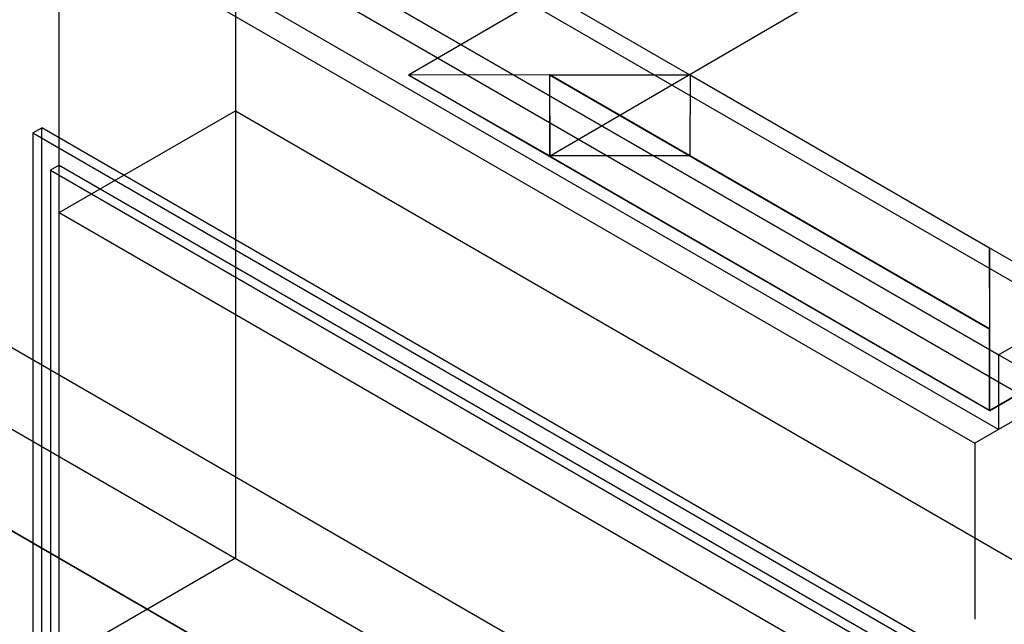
# Model space of a CAD drawing. Header units: inches. Extents: x 175 to 32888, y -1032 to 703.
# Tile 26 of 44: x 1881 to 2119, y -403 to -257. Entities that reach past the tile are written whole.
import ezdxf

# ---------------------------------------------------------------- set-up
doc = ezdxf.new("R2010")
doc.units = ezdxf.units.IN
doc.header["$LTSCALE"] = 0.5
doc.header["$MEASUREMENT"] = 0
doc.layers.add('M-SECT-PATT', color=8, linetype='Continuous')

msp = doc.modelspace()

# ---------------------------------------------------------------- linework, layer by layer
at = {"layer": 'M-SECT-PATT', "lineweight": -3}
for p, q in [((2402.95, -509.44), (470.43, 606.3)), ((799.23, 442.59), (2162.53, -344.51)), ((2162.53, -364.12), (799.23, 422.98)), ((773.78, 282.56), (2187.99, -533.94)), ((2226.17, -536.39), (820.44, 275.21)), ((2179.5, -553.53), (782.26, 253.17)), ((782.26, 253.17), (2187.99, -558.43)), ((1933.43, -189.37), (1933.43, -386.97)), ((2115.16, -188.97), (1975.15, -270.61)), ((2154.05, -334.71), (1933.43, -207.34)), ((1896.66, -210.6), (2117.28, -337.98)), ((1891, -411.46), (1891, -213.87)), ((2117.28, -355.94), (1896.66, -228.57)), ((2009.09, -290.11), (2115.24, -228.21)), ((1891, -231.83), (2111.62, -359.21)), ((2115.16, -351.45), (2255.16, -269.8)), ((2009.09, -270.51), (1975.15, -270.61)), ((1975.15, -270.61), (2009.18, -290.06)), ((2009.2, -270.51), (1975.32, -270.61)), ((1975.32, -270.61), (2115.24, -351.4)), ((2009.09, -270.51), (2115.24, -331.8)), ((2009.09, -270.51), (2009.09, -290.11)), ((2009.09, -270.51), (2009.18, -290.06)), ((2115.16, -331.69), (2009.2, -270.51)), ((2009.2, -270.51), (2043.03, -270.51)), ((2043.03, -270.51), (2042.95, -290.06)), ((2043.03, -270.51), (2115.16, -312.16)), ((1891, -303.68), (1933.43, -279.19)), ((1933.43, -279.19), (2154.05, -406.56)), ((1884.64, -284.5), (1886.76, -283.27)), ((1884.64, -284.5), (1884.64, -410.24)), ((1884.64, -284.5), (2109.5, -414.32)), ((1886.76, -409.01), (1886.76, -283.27)), ((2111.62, -413.09), (1886.76, -283.27)), ((2042.95, -290.06), (2009.01, -290.06)), ((2115.16, -351.35), (2009.09, -290.11)), ((2115.24, -351.3), (2221.31, -289.45)), ((1891, -292.25), (1888.88, -293.48)), ((1888.88, -293.48), (1888.88, -412.69)), ((1888.88, -293.48), (2109.5, -420.85)), ((1891, -292.25), (2111.62, -419.63)), ((1891, -303.68), (2111.62, -431.06)), ((2115.24, -331.8), (2115.16, -312.16)), ((2115.16, -312.16), (2115.16, -331.69)), ((2117.28, -337.98), (2154.05, -316.75)), ((2115.16, -351.35), (2115.16, -331.69)), ((2115.24, -351.3), (2115.16, -331.75)), ((2115.16, -331.75), (2115.16, -351.35)), ((2115.16, -351.45), (2115.16, -331.75)), ((2115.24, -351.4), (2115.24, -331.8)), ((2154.05, -334.71), (2111.62, -359.21)), ((2117.28, -337.98), (2117.28, -355.94)), ((2115.24, -351.3), (2115.16, -351.35)), ((2115.24, -351.3), (2115.16, -351.45)), ((2111.62, -359.21), (2111.62, -401.66)), ((1933.43, -386.97), (1888.88, -412.69))]:
    msp.add_line(p, q, dxfattribs=at)

doc.saveas('drawing.dxf')
